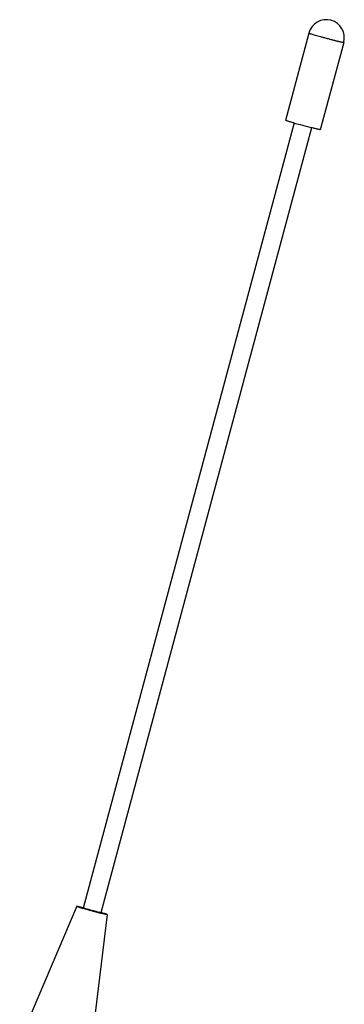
# Model space of a CAD drawing. Header units: inches. Extents: x 0 to 17, y 0 to 11.
# Tile 28 of 30: x 13.8 to 14.5, y 6 to 8.2. Entities that reach past the tile are written whole.
import ezdxf

# ---------------------------------------------------------------- set-up
doc = ezdxf.new("R2010")
doc.units = ezdxf.units.IN
doc.header["$LTSCALE"] = 0.935
doc.header["$MEASUREMENT"] = 0
doc.layers.get('0').update_dxf_attribs({"linetype": 'CONTINUOUS'})

msp = doc.modelspace()

# ---------------------------------------------------------------- linework, layer by layer
at = {"color": 7, "linetype": 'CONTINUOUS'}
for p, q in [((14.4351, 8.1229), (14.3836, 7.9313)), ((14.5117, 8.1023), (14.4603, 7.9107)), ((14.4026, 7.9255), (13.9394, 6.2022)), ((14.4409, 7.9152), (13.9777, 6.1919)), ((13.925, 6.206), (13.7995, 5.9111)), ((13.9255, 6.206), (13.925, 6.206)), ((13.939, 6.2028), (13.9255, 6.206)), ((13.9395, 6.2027), (13.939, 6.2028)), ((13.9391, 6.2017), (13.9531, 6.1978)), ((13.9921, 6.188), (13.9528, 5.8699)), ((13.9531, 6.1978), (13.9776, 6.1913)), ((13.9776, 6.1913), (13.9781, 6.1912)), ((13.9781, 6.1912), (13.9916, 6.188)), ((13.9916, 6.188), (13.9921, 6.188))]:
    msp.add_line(p, q, dxfattribs=at)
for centre, radius, start, end in [((14.4734, 8.1126), 0.0397, 344.9553, 164.9553), ((14.8725, 9.6011), 1.7403, 254.3293, 254.7826), ((14.914, 9.7512), 1.8959, 254.7635, 255.439), ((14.7969, 9.3014), 1.4312, 255.4493, 255.6069), ((14.1848, 7.0683), 0.9008, 254.0495, 254.1713), ((13.7323, 5.3257), 0.9008, 74.0495, 74.1713)]:
    msp.add_arc(centre, radius, start, end, dxfattribs=at)
for points, knots in [([(14.4351, 8.1229), (14.4351, 8.1228), (14.4354, 8.1227), (14.4357, 8.1225), (14.4365, 8.1223), (14.4375, 8.1219), (14.4388, 8.1215), (14.441, 8.1208), (14.4444, 8.1198), (14.4492, 8.1185), (14.4547, 8.1169), (14.4608, 8.1152), (14.465, 8.114), (14.4672, 8.1135)], [0, 0, 0, 0, 0.005068, 0.019032, 0.042013, 0.073903, 0.114431, 0.163287, 0.284499, 0.43371, 0.606392, 0.797334, 1, 1, 1, 1]), ([(14.4672, 8.1135), (14.4699, 8.1127), (14.4754, 8.1112), (14.4834, 8.1091), (14.491, 8.1071), (14.4969, 8.1056), (14.501, 8.1046), (14.5037, 8.1039), (14.5061, 8.1034), (14.508, 8.1029), (14.5095, 8.1026), (14.5106, 8.1024), (14.5113, 8.1023), (14.5116, 8.1022), (14.5117, 8.1022), (14.5117, 8.1023)], [0, 0, 0, 0, 0.185902, 0.369677, 0.542466, 0.696368, 0.76393, 0.824181, 0.876407, 0.919997, 0.954478, 0.979412, 0.99456, 0.998447, 1, 1, 1, 1]), ([(14.4024, 7.9256), (14.4011, 7.9259), (14.3984, 7.9267), (14.3947, 7.9277), (14.3915, 7.9287), (14.3888, 7.9295), (14.3866, 7.9302), (14.3852, 7.9307), (14.3844, 7.9309), (14.3839, 7.9311), (14.3838, 7.9312), (14.3836, 7.9313), (14.3836, 7.9313)], [0, 0, 0, 0, 0.217324, 0.413725, 0.585972, 0.731133, 0.846673, 0.930752, 0.960493, 0.981911, 0.994988, 1, 1, 1, 1]), ([(14.4603, 7.9107), (14.4602, 7.9107), (14.4601, 7.9107), (14.4599, 7.9107), (14.4594, 7.9108), (14.4586, 7.9109), (14.4571, 7.9112), (14.4549, 7.9117), (14.4521, 7.9124), (14.4489, 7.9132), (14.4451, 7.9141), (14.4425, 7.9148), (14.4411, 7.9152)], [0, 0, 0, 0, 0.004972, 0.018022, 0.039418, 0.069133, 0.153164, 0.268687, 0.413799, 0.586064, 0.782557, 1, 1, 1, 1]), ([(13.925, 6.206), (13.925, 6.206), (13.9254, 6.2058), (13.9258, 6.2056), (13.9269, 6.2053), (13.9283, 6.2048), (13.9301, 6.2043), (13.9331, 6.2034), (13.9355, 6.2027), (13.9373, 6.2022)], [0, 0, 0, 0, 0.016676, 0.066095, 0.148097, 0.261805, 0.405792, 0.578298, 1, 1, 1, 1]), ([(13.9554, 6.1975), (13.9543, 6.1978), (13.9522, 6.1983), (13.9492, 6.1992), (13.9464, 6.2), (13.9441, 6.2006), (13.9421, 6.2012), (13.9408, 6.2016), (13.9401, 6.2019), (13.9397, 6.202), (13.9395, 6.2021), (13.9394, 6.2021), (13.9394, 6.2022)], [0, 0, 0, 0, 0.202537, 0.393639, 0.566387, 0.715597, 0.836747, 0.926198, 0.958041, 0.981007, 0.994971, 1, 1, 1, 1]), ([(13.9777, 6.1919), (13.9777, 6.1918), (13.9775, 6.1919), (13.9772, 6.1919), (13.9766, 6.192), (13.9758, 6.1922), (13.9749, 6.1924), (13.9732, 6.1928), (13.9707, 6.1934), (13.9673, 6.1943), (13.9636, 6.1953), (13.9595, 6.1963), (13.9568, 6.1971), (13.9554, 6.1975)], [0, 0, 0, 0, 0.005408, 0.020586, 0.045526, 0.080033, 0.123657, 0.175876, 0.30374, 0.457559, 0.630315, 0.81422, 1, 1, 1, 1]), ([(13.9921, 6.188), (13.9921, 6.188), (13.992, 6.1881), (13.9918, 6.1882), (13.9911, 6.1884), (13.9902, 6.1888), (13.9888, 6.1892), (13.987, 6.1897), (13.984, 6.1906), (13.9816, 6.1913), (13.9798, 6.1918)], [0, 0, 0, 0, 0.005266, 0.018269, 0.06869, 0.15126, 0.26511, 0.408819, 0.580659, 1, 1, 1, 1])]:
    msp.add_open_spline(points, degree=3, knots=knots, dxfattribs=at)

doc.saveas('drawing.dxf')
